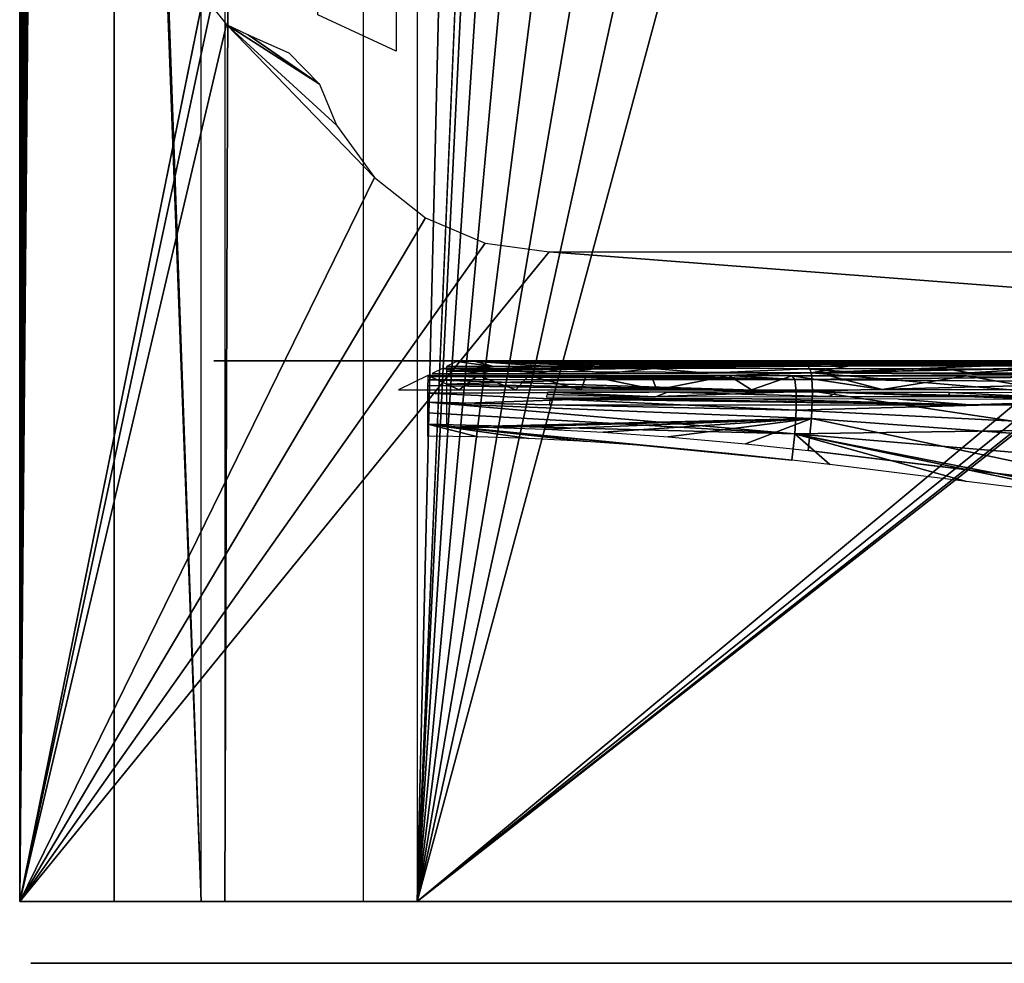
# Model space of a CAD drawing. Header units: millimetres. Extents: x -58 to 58, y -253 to 247.
# Tile 1 of 16: x -58 to -46, y -253 to -241. Entities that reach past the tile are written whole.
import ezdxf

# ---------------------------------------------------------------- set-up
doc = ezdxf.new("R2010")
doc.units = ezdxf.units.MM
doc.header["$LTSCALE"] = 69.39693
for name, color, linetype in [('1', 7, 'CONTINUOUS'), ('12', 7, 'CONTINUOUS'), ('16', 7, 'CONTINUOUS'), ('18', 7, 'CONTINUOUS'), ('19', 7, 'CONTINUOUS'), ('2', 7, 'CONTINUOUS'), ('3', 7, 'CONTINUOUS'), ('34', 7, 'CONTINUOUS'), ('36', 7, 'CONTINUOUS'), ('37', 7, 'CONTINUOUS'), ('39', 7, 'CONTINUOUS'), ('4', 7, 'CONTINUOUS'), ('5', 7, 'CONTINUOUS'), ('6', 7, 'CONTINUOUS')]:
    doc.layers.add(name, color=color, linetype=linetype)

msp = doc.modelspace()

# ---------------------------------------------------------------- linework, layer by layer
at = {"layer": '1', "color": 251, "linetype": 'Continuous', "true_color": 0x4d4d4d}
for points in [[(-49.564, -96.25, 35), (-53.296, 242.372, 35), (-53.296, -252, 35), (-49.564, -96.25, 35)], [(-49.564, -163.75, 35), (-49.564, -96.25, 35), (-53.296, -252, 35), (-49.564, -163.75, 35)], [(-49.168, -167.269, 35), (-49.564, -163.75, 35), (-53.296, -252, 35), (-49.168, -167.269, 35)], [(-47.998, -170.612, 35), (-49.168, -167.269, 35), (-53.296, -252, 35), (-47.998, -170.612, 35)], [(-46.114, -173.61, 35), (-47.998, -170.612, 35), (-53.296, -252, 35), (-46.114, -173.61, 35)], [(-43.61, -176.114, 35), (-46.114, -173.61, 35), (-53.296, -252, 35), (-43.61, -176.114, 35)], [(43.61, -176.114, 35), (40.612, -177.998, 35), (-53.296, -252, 35), (43.61, -176.114, 35)], [(53.296, -252, 35), (43.61, -176.114, 35), (-53.296, -252, 35), (53.296, -252, 35)], [(-40.612, -177.998, 35), (-43.61, -176.114, 35), (-53.296, -252, 35), (-40.612, -177.998, 35)], [(40.612, -177.998, 35), (37.269, -179.168, 35), (-53.296, -252, 35), (40.612, -177.998, 35)], [(-37.269, -179.168, 35), (-40.612, -177.998, 35), (-53.296, -252, 35), (-37.269, -179.168, 35)], [(37.269, -179.168, 35), (33.75, -179.564, 35), (-53.296, -252, 35), (37.269, -179.168, 35)], [(-33.75, -179.564, 35), (-37.269, -179.168, 35), (-53.296, -252, 35), (-33.75, -179.564, 35)], [(33.75, -179.564, 35), (-33.75, -179.564, 35), (-53.296, -252, 35), (33.75, -179.564, 35)]]:
    msp.add_3dface(points, dxfattribs=at)
at = {"layer": '12', "color": 251, "linetype": 'Continuous', "true_color": 0x4d4d4d}
for points in [[(-55.79, -252, 32.982), (-53.991, 242.372, 34.719), (-55.79, 242.379, 32.982), (-55.79, -252, 32.982)], [(-55.79, -252, 32.982), (-53.991, -252, 34.719), (-53.991, 242.372, 34.719), (-55.79, -252, 32.982)]]:
    msp.add_3dface(points, dxfattribs=at)
at = {"layer": '16', "color": 251, "linetype": 'Continuous', "true_color": 0x4d4d4d}
for points in [[(-57.564, -252.8, -34.886), (-57.292, -252.8, -33.123), (-58.3, -252.8, -34.124), (-57.564, -252.8, -34.886)], [(-58.3, -252.8, -34.124), (-57.292, -252.8, -33.123), (-55.978, -252.8, 32.354), (-58.3, -252.8, -34.124)], [(-58.251, -252.8, -34.414), (-58.094, -252.8, -34.661), (-58.3, -252.8, -34.124), (-58.251, -252.8, -34.414)], [(-58.094, -252.8, -34.661), (-57.852, -252.8, -34.828), (-58.3, -252.8, -34.124), (-58.094, -252.8, -34.661)], [(-57.852, -252.8, -34.828), (-57.564, -252.8, -34.886), (-58.3, -252.8, -34.124), (-57.852, -252.8, -34.828)], [(-57.242, -252.8, -33.424), (-57.292, -252.8, -33.123), (-57.564, -252.8, -34.886), (-57.242, -252.8, -33.424)], [(-57.078, -252.8, -33.681), (-57.242, -252.8, -33.424), (-57.564, -252.8, -34.886), (-57.078, -252.8, -33.681)], [(-56.827, -252.8, -33.853), (-57.078, -252.8, -33.681), (-57.564, -252.8, -34.886), (-56.827, -252.8, -33.853)], [(-56.529, -252.8, -33.914), (-56.827, -252.8, -33.853), (-57.564, -252.8, -34.886), (-56.529, -252.8, -33.914)], [(57.564, -252.8, -34.886), (-56.529, -252.8, -33.914), (-57.564, -252.8, -34.886), (57.564, -252.8, -34.886)], [(-57.292, -252.8, -33.123), (-55.021, -252.8, 31.917), (-55.978, -252.8, 32.354), (-57.292, -252.8, -33.123)], [(56.529, -252.8, -33.914), (-56.529, -252.8, -33.914), (57.564, -252.8, -34.886), (56.529, -252.8, -33.914)], [(-55.978, -252.8, 32.354), (-55.021, -252.8, 31.917), (-55.915, -252.8, 32.628), (-55.978, -252.8, 32.354)], [(-55.915, -252.8, 32.628), (-55.021, -252.8, 31.917), (-55.754, -252.8, 32.858), (-55.915, -252.8, 32.628)], [(-55.754, -252.8, 32.858), (-54.788, -252.8, 32.439), (-53.868, -252.8, 34.679), (-55.754, -252.8, 32.858)], [(-54.955, -252.8, 32.201), (-54.788, -252.8, 32.439), (-55.754, -252.8, 32.858), (-54.955, -252.8, 32.201)], [(-55.021, -252.8, 31.917), (-54.955, -252.8, 32.201), (-55.754, -252.8, 32.858), (-55.021, -252.8, 31.917)], [(-54.788, -252.8, 32.439), (-53.483, -252.8, 33.7), (-53.868, -252.8, 34.679), (-54.788, -252.8, 32.439)], [(-53.868, -252.8, 34.679), (-53.483, -252.8, 33.7), (-53.632, -252.8, 34.832), (-53.868, -252.8, 34.679)], [(-53.632, -252.8, 34.832), (-53.483, -252.8, 33.7), (-53.357, -252.8, 34.886), (-53.632, -252.8, 34.832)], [(-53.483, -252.8, 33.7), (-53.239, -252.8, 33.858), (-53.357, -252.8, 34.886), (-53.483, -252.8, 33.7)], [(-52.953, -252.8, 33.914), (52.953, -252.8, 33.914), (-53.357, -252.8, 34.886), (-52.953, -252.8, 33.914)], [(-53.239, -252.8, 33.858), (-52.953, -252.8, 33.914), (-53.357, -252.8, 34.886), (-53.239, -252.8, 33.858)], [(-53.357, -252.8, 34.886), (52.953, -252.8, 33.914), (53.357, -252.8, 34.886), (-53.357, -252.8, 34.886)]]:
    msp.add_3dface(points, dxfattribs=at)
at = {"layer": '18', "color": 251, "linetype": 'Continuous', "true_color": 0x4d4d4d}
for points in [[(-48.234, -245.069, 24.604), (-52.916, -245.132, 24.001), (-48.193, -245.155, 24.187), (-48.234, -245.069, 24.604)], [(-48.234, -245.069, 24.604), (-49.046, -245.07, 24.518), (-52.916, -245.132, 24.001), (-48.234, -245.069, 24.604)], [(-50.048, -245.07, 24.426), (-50.89, -245.071, 24.365), (-52.916, -245.132, 24.001), (-50.048, -245.07, 24.426)], [(-49.046, -245.07, 24.518), (-50.048, -245.07, 24.426), (-52.916, -245.132, 24.001), (-49.046, -245.07, 24.518)], [(-51.634, -245.071, 24.327), (-52.31, -245.072, 24.306), (-52.916, -245.132, 24.001), (-51.634, -245.071, 24.327)], [(-50.89, -245.071, 24.365), (-51.634, -245.071, 24.327), (-52.916, -245.132, 24.001), (-50.89, -245.071, 24.365)], [(-52.31, -245.072, 24.306), (-52.916, -245.072, 24.3), (-52.916, -245.132, 24.001), (-52.31, -245.072, 24.306)], [(-52.916, -245.132, 24.001), (-52.916, -245.302, 23.745), (-48.193, -245.155, 24.187), (-52.916, -245.132, 24.001)], [(-48.193, -245.155, 24.187), (-52.916, -245.302, 23.745), (-48.18, -245.392, 23.832), (-48.193, -245.155, 24.187)], [(-47.723, -245.068, 24.662), (-48.234, -245.069, 24.604), (-48.193, -245.155, 24.187), (-47.723, -245.068, 24.662)], [(-44.072, -245.064, 25.11), (-45.897, -245.066, 24.887), (-48.193, -245.155, 24.187), (-44.072, -245.064, 25.11)], [(-43.564, -245.064, 25.168), (-48.193, -245.155, 24.187), (-43.512, -245.194, 24.534), (-43.564, -245.064, 25.168)], [(-43.564, -245.064, 25.168), (-44.072, -245.064, 25.11), (-48.193, -245.155, 24.187), (-43.564, -245.064, 25.168)], [(-45.897, -245.066, 24.887), (-47.723, -245.068, 24.662), (-48.193, -245.155, 24.187), (-45.897, -245.066, 24.887)], [(-48.193, -245.155, 24.187), (-48.18, -245.392, 23.832), (-43.492, -245.555, 23.994), (-48.193, -245.155, 24.187)], [(-43.512, -245.194, 24.534), (-48.193, -245.155, 24.187), (-43.492, -245.555, 23.994), (-43.512, -245.194, 24.534)], [(-52.916, -245.302, 23.745), (-52.916, -245.557, 23.572), (-48.18, -245.392, 23.832), (-52.916, -245.302, 23.745)], [(-48.18, -245.392, 23.832), (-52.916, -245.557, 23.572), (-48.193, -245.745, 23.591), (-48.18, -245.392, 23.832)], [(-48.18, -245.392, 23.832), (-48.193, -245.745, 23.591), (-43.512, -246.092, 23.628), (-48.18, -245.392, 23.832)], [(-43.492, -245.555, 23.994), (-48.18, -245.392, 23.832), (-43.512, -246.092, 23.628), (-43.492, -245.555, 23.994)], [(-52.916, -245.557, 23.572), (-52.916, -245.858, 23.507), (-48.193, -245.745, 23.591), (-52.916, -245.557, 23.572)], [(-48.193, -245.745, 23.591), (-52.916, -245.858, 23.507), (-52.31, -245.864, 23.507), (-48.193, -245.745, 23.591)], [(-51.634, -245.884, 23.507), (-48.193, -245.745, 23.591), (-52.31, -245.864, 23.507), (-51.634, -245.884, 23.507)], [(-50.89, -245.923, 23.506), (-48.193, -245.745, 23.591), (-51.634, -245.884, 23.507), (-50.89, -245.923, 23.506)], [(-50.048, -245.983, 23.505), (-48.193, -245.745, 23.591), (-50.89, -245.923, 23.506), (-50.048, -245.983, 23.505)], [(-49.046, -246.075, 23.503), (-48.193, -245.745, 23.591), (-50.048, -245.983, 23.505), (-49.046, -246.075, 23.503)], [(-48.234, -246.161, 23.502), (-48.193, -245.745, 23.591), (-49.046, -246.075, 23.503), (-48.234, -246.161, 23.502)], [(-48.193, -245.745, 23.591), (-48.234, -246.161, 23.502), (-43.564, -246.726, 23.492), (-48.193, -245.745, 23.591)], [(-43.512, -246.092, 23.628), (-48.193, -245.745, 23.591), (-43.564, -246.726, 23.492), (-43.512, -246.092, 23.628)], [(-44.072, -246.668, 23.493), (-48.234, -246.161, 23.502), (-45.897, -246.444, 23.497), (-44.072, -246.668, 23.493)], [(-43.564, -246.726, 23.492), (-48.234, -246.161, 23.502), (-44.072, -246.668, 23.493), (-43.564, -246.726, 23.492)], [(-47.723, -246.22, 23.501), (-45.897, -246.444, 23.497), (-48.234, -246.161, 23.502), (-47.723, -246.22, 23.501)]]:
    msp.add_3dface(points, dxfattribs=at)
at = {"layer": '19', "color": 251, "linetype": 'Continuous', "true_color": 0x4d4d4d}
for points in [[(-53.158, -245.19, 10.688), (-52.514, -245.19, 10.681), (-48.408, -245.244, 10.72), (-53.158, -245.19, 10.688)], [(-53.157, -245.204, 10.843), (-53.158, -245.19, 10.688), (-48.408, -245.244, 10.72), (-53.157, -245.204, 10.843)], [(-53.158, -245.32, 11.131), (-53.157, -245.248, 10.992), (-48.391, -245.398, 11.03), (-53.158, -245.32, 11.131)], [(-53.157, -245.248, 10.992), (-53.157, -245.204, 10.843), (-48.408, -245.244, 10.72), (-53.157, -245.248, 10.992)], [(-48.391, -245.398, 11.03), (-53.157, -245.248, 10.992), (-48.408, -245.244, 10.72), (-48.391, -245.398, 11.03)], [(-52.514, -245.19, 10.681), (-51.853, -245.191, 10.66), (-48.408, -245.244, 10.72), (-52.514, -245.19, 10.681)], [(-51.853, -245.191, 10.66), (-51.111, -245.191, 10.621), (-48.408, -245.244, 10.72), (-51.853, -245.191, 10.66)], [(-51.111, -245.191, 10.621), (-50.267, -245.191, 10.559), (-48.408, -245.244, 10.72), (-51.111, -245.191, 10.621)], [(-50.267, -245.191, 10.559), (-49.263, -245.192, 10.467), (-48.408, -245.244, 10.72), (-50.267, -245.191, 10.559)], [(-49.263, -245.192, 10.467), (-48.445, -245.193, 10.379), (-48.408, -245.244, 10.72), (-49.263, -245.192, 10.467)], [(-48.445, -245.193, 10.379), (-47.953, -245.194, 10.322), (-43.745, -245.198, 9.804), (-48.445, -245.193, 10.379)], [(-48.445, -245.193, 10.379), (-43.745, -245.198, 9.804), (-48.408, -245.244, 10.72), (-48.445, -245.193, 10.379)], [(-48.408, -245.244, 10.72), (-43.745, -245.198, 9.804), (-43.698, -245.276, 10.324), (-48.408, -245.244, 10.72)], [(-48.391, -245.398, 11.03), (-48.408, -245.244, 10.72), (-43.698, -245.276, 10.324), (-48.391, -245.398, 11.03)], [(-43.673, -245.51, 10.795), (-48.391, -245.398, 11.03), (-43.698, -245.276, 10.324), (-43.673, -245.51, 10.795)], [(-47.953, -245.194, 10.322), (-46.183, -245.195, 10.102), (-43.745, -245.198, 9.804), (-47.953, -245.194, 10.322)], [(-44.366, -245.197, 9.876), (-43.745, -245.198, 9.804), (-46.183, -245.195, 10.102), (-44.366, -245.197, 9.876)], [(-53.158, -245.417, 11.253), (-53.158, -245.32, 11.131), (-48.391, -245.398, 11.03), (-53.158, -245.417, 11.253)], [(-48.391, -245.64, 11.278), (-53.158, -245.417, 11.253), (-48.391, -245.398, 11.03), (-48.391, -245.64, 11.278)], [(-53.158, -245.536, 11.354), (-53.158, -245.417, 11.253), (-48.391, -245.64, 11.278), (-53.158, -245.536, 11.354)], [(-48.391, -245.64, 11.278), (-48.391, -245.398, 11.03), (-43.673, -245.51, 10.795), (-48.391, -245.64, 11.278)], [(-53.158, -245.673, 11.429), (-53.158, -245.536, 11.354), (-48.408, -245.946, 11.44), (-53.158, -245.673, 11.429)], [(-48.408, -245.946, 11.44), (-53.158, -245.536, 11.354), (-48.391, -245.64, 11.278), (-48.408, -245.946, 11.44)], [(-43.673, -245.878, 11.173), (-48.391, -245.64, 11.278), (-43.673, -245.51, 10.795), (-43.673, -245.878, 11.173)], [(-53.158, -245.821, 11.477), (-53.158, -245.673, 11.429), (-48.408, -245.946, 11.44), (-53.158, -245.821, 11.477)], [(-48.408, -245.946, 11.44), (-48.391, -245.64, 11.278), (-43.673, -245.878, 11.173), (-48.408, -245.946, 11.44)], [(-53.158, -245.976, 11.495), (-53.158, -245.821, 11.477), (-52.514, -245.983, 11.495), (-53.158, -245.976, 11.495)], [(-52.514, -245.983, 11.495), (-53.158, -245.821, 11.477), (-51.853, -246.004, 11.495), (-52.514, -245.983, 11.495)], [(-51.853, -246.004, 11.495), (-53.158, -245.821, 11.477), (-51.111, -246.044, 11.496), (-51.853, -246.004, 11.495)], [(-51.111, -246.044, 11.496), (-53.158, -245.821, 11.477), (-50.267, -246.105, 11.497), (-51.111, -246.044, 11.496)], [(-50.267, -246.105, 11.497), (-53.158, -245.821, 11.477), (-49.263, -246.198, 11.499), (-50.267, -246.105, 11.497)], [(-49.263, -246.198, 11.499), (-53.158, -245.821, 11.477), (-48.445, -246.286, 11.5), (-49.263, -246.198, 11.499)], [(-48.445, -246.286, 11.5), (-53.158, -245.821, 11.477), (-48.408, -245.946, 11.44), (-48.445, -246.286, 11.5)], [(-43.698, -246.343, 11.419), (-48.408, -245.946, 11.44), (-43.673, -245.878, 11.173), (-43.698, -246.343, 11.419)], [(-48.445, -246.286, 11.5), (-48.408, -245.946, 11.44), (-47.953, -246.343, 11.501), (-48.445, -246.286, 11.5)], [(-47.953, -246.343, 11.501), (-48.408, -245.946, 11.44), (-46.183, -246.562, 11.505), (-47.953, -246.343, 11.501)], [(-46.183, -246.562, 11.505), (-48.408, -245.946, 11.44), (-44.366, -246.788, 11.509), (-46.183, -246.562, 11.505)], [(-44.366, -246.788, 11.509), (-48.408, -245.946, 11.44), (-43.745, -246.86, 11.51), (-44.366, -246.788, 11.509)], [(-43.745, -246.86, 11.51), (-48.408, -245.946, 11.44), (-43.698, -246.343, 11.419), (-43.745, -246.86, 11.51)]]:
    msp.add_3dface(points, dxfattribs=at)
at = {"layer": '2', "color": 251, "linetype": 'Continuous', "true_color": 0x4d4d4d}
for points in [[(-56.094, -252, 32.298), (-58.444, -252, -35), (-58.314, -252, -34.124), (-56.094, -252, 32.298)], [(-58.444, -252, -35), (58.444, -252, -35), (-57.564, -252, -34.9), (-58.444, -252, -35)], [(-58.314, -252, -34.124), (-58.444, -252, -35), (-58.264, -252, -34.419), (-58.314, -252, -34.124)], [(-57.857, -252, -34.84), (-58.444, -252, -35), (-57.564, -252, -34.9), (-57.857, -252, -34.84)], [(-58.104, -252, -34.671), (-58.444, -252, -35), (-57.857, -252, -34.84), (-58.104, -252, -34.671)], [(-58.264, -252, -34.419), (-58.444, -252, -35), (-58.104, -252, -34.671), (-58.264, -252, -34.419)], [(-55.992, -252, 32.355), (-56.094, -252, 32.298), (-58.314, -252, -34.124), (-55.992, -252, 32.355)], [(-57.564, -252, -34.9), (58.444, -252, -35), (57.564, -252, -34.9), (-57.564, -252, -34.9)], [(-57.068, -252, -33.671), (-56.822, -252, -33.84), (-57.278, -252, -33.124), (-57.068, -252, -33.671)], [(-57.229, -252, -33.419), (-57.068, -252, -33.671), (-57.278, -252, -33.124), (-57.229, -252, -33.419)], [(-55.007, -252, 31.916), (-57.278, -252, -33.124), (-55.695, -252, -13.572), (-55.007, -252, 31.916)], [(-55.695, -252, -13.572), (-57.278, -252, -33.124), (-55.967, -252, -21.372), (-55.695, -252, -13.572)], [(-55.967, -252, -21.372), (-57.278, -252, -33.124), (-56.065, -252, -24.172), (-55.967, -252, -21.372)], [(-56.065, -252, -24.172), (-57.278, -252, -33.124), (-56.372, -252, -32.972), (-56.065, -252, -24.172)], [(-56.822, -252, -33.84), (-56.529, -252, -33.9), (-57.278, -252, -33.124), (-56.822, -252, -33.84)], [(-57.278, -252, -33.124), (-56.529, -252, -33.9), (-56.372, -252, -32.972), (-57.278, -252, -33.124)], [(-56.148, -252, -33.556), (-56.529, -252, -33.9), (-55.886, -252, -33.736), (-56.148, -252, -33.556)], [(-55.886, -252, -33.736), (-56.529, -252, -33.9), (-55.574, -252, -33.8), (-55.886, -252, -33.736)], [(-56.32, -252, -33.287), (-56.529, -252, -33.9), (-56.148, -252, -33.556), (-56.32, -252, -33.287)], [(56.529, -252, -33.9), (-33.25, -252, -33.8), (-56.529, -252, -33.9), (56.529, -252, -33.9)], [(-38.75, -252, -33.8), (-56.529, -252, -33.9), (-33.25, -252, -33.8), (-38.75, -252, -33.8)], [(-55.574, -252, -33.8), (-56.529, -252, -33.9), (-38.75, -252, -33.8), (-55.574, -252, -33.8)], [(-56.372, -252, -32.972), (-56.529, -252, -33.9), (-56.32, -252, -33.287), (-56.372, -252, -32.972)], [(-56.009, -252, 32.669), (-56.094, -252, 32.298), (-55.992, -252, 32.355), (-56.009, -252, 32.669)], [(-55.996, -252, -23.875), (-55.967, -252, -21.372), (-56.065, -252, -24.172), (-55.996, -252, -23.875)], [(-56.009, -252, 32.669), (-55.992, -252, 32.355), (-55.928, -252, 32.634), (-56.009, -252, 32.669)], [(-55.79, -252, 32.982), (-56.009, -252, 32.669), (-55.928, -252, 32.634), (-55.79, -252, 32.982)], [(-55.821, -252, -23.624), (-55.967, -252, -21.372), (-55.996, -252, -23.875), (-55.821, -252, -23.624)], [(-55.915, -252, -21.687), (-55.967, -252, -21.372), (-55.821, -252, -23.624), (-55.915, -252, -21.687)], [(-55.764, -252, 32.868), (-55.79, -252, 32.982), (-55.928, -252, 32.634), (-55.764, -252, 32.868)], [(-55.743, -252, -21.956), (-55.915, -252, -21.687), (-55.821, -252, -23.624), (-55.743, -252, -21.956)], [(-55.565, -252, -23.458), (-55.743, -252, -21.956), (-55.821, -252, -23.624), (-55.565, -252, -23.458)], [(-53.991, -252, 34.719), (-55.79, -252, 32.982), (-55.764, -252, 32.868), (-53.991, -252, 34.719)], [(-53.878, -252, 34.69), (-53.991, -252, 34.719), (-55.764, -252, 32.868), (-53.878, -252, 34.69)], [(-55.481, -252, -22.136), (-55.743, -252, -21.956), (-55.565, -252, -23.458), (-55.481, -252, -22.136)], [(-55.007, -252, 31.916), (-55.695, -252, -13.572), (-55.626, -252, -13.275), (-55.007, -252, 31.916)], [(-55.451, -252, -13.024), (-55.007, -252, 31.916), (-55.626, -252, -13.275), (-55.451, -252, -13.024)], [(-55.266, -252, -23.4), (-55.481, -252, -22.136), (-55.565, -252, -23.458), (-55.266, -252, -23.4)], [(-55.168, -252, -22.2), (-55.481, -252, -22.136), (-55.266, -252, -23.4), (-55.168, -252, -22.2)], [(-55.195, -252, -12.858), (-55.007, -252, 31.916), (-55.451, -252, -13.024), (-55.195, -252, -12.858)], [(-38.75, -252, -23.4), (-55.168, -252, -22.2), (-55.266, -252, -23.4), (-38.75, -252, -23.4)], [(-54.896, -252, -12.8), (-55.007, -252, 31.916), (-55.195, -252, -12.858), (-54.896, -252, -12.8)], [(-43.704, -252, -22.2), (-55.168, -252, -22.2), (-38.75, -252, -23.4), (-43.704, -252, -22.2)], [(-54.943, -252, 32.195), (-55.007, -252, 31.916), (-54.896, -252, -12.8), (-54.943, -252, 32.195)], [(-54.778, -252, 32.429), (-54.943, -252, 32.195), (-54.896, -252, -12.8), (-54.778, -252, 32.429)], [(-54.543, -252, -10.786), (-54.778, -252, 32.429), (-54.896, -252, -12.8), (-54.543, -252, -10.786)], [(-54.487, -252, -11.097), (-54.543, -252, -10.786), (-54.896, -252, -12.8), (-54.487, -252, -11.097)], [(-54.314, -252, -11.361), (-54.487, -252, -11.097), (-54.896, -252, -12.8), (-54.314, -252, -11.361)], [(-54.053, -252, -11.538), (-54.314, -252, -11.361), (-54.896, -252, -12.8), (-54.053, -252, -11.538)], [(-53.743, -252, -11.6), (-54.053, -252, -11.538), (-54.896, -252, -12.8), (-53.743, -252, -11.6)], [(-43.704, -252, -12.8), (-53.743, -252, -11.6), (-54.896, -252, -12.8), (-43.704, -252, -12.8)], [(-53.474, -252, 33.69), (-54.778, -252, 32.429), (-53.562, -252, 32.273), (-53.474, -252, 33.69)], [(-54.778, -252, 32.429), (-53.932, -252, 24.214), (-53.801, -252, 31.717), (-54.778, -252, 32.429)], [(-53.932, -252, 24.214), (-54.778, -252, 32.429), (-53.981, -252, 21.414), (-53.932, -252, 24.214)], [(-53.562, -252, 32.273), (-54.778, -252, 32.429), (-53.737, -252, 32.019), (-53.562, -252, 32.273)], [(-53.737, -252, 32.019), (-54.778, -252, 32.429), (-53.801, -252, 31.717), (-53.737, -252, 32.019)], [(-53.981, -252, 21.414), (-54.778, -252, 32.429), (-54.117, -252, 13.614), (-53.981, -252, 21.414)], [(-54.117, -252, 13.614), (-54.778, -252, 32.429), (-54.166, -252, 10.814), (-54.117, -252, 13.614)], [(-54.166, -252, 10.814), (-54.778, -252, 32.429), (-54.543, -252, -10.786), (-54.166, -252, 10.814)], [(-54.101, -252, 11.116), (-54.117, -252, 13.614), (-54.166, -252, 10.814), (-54.101, -252, 11.116)], [(-54.061, -252, 13.303), (-54.117, -252, 13.614), (-54.101, -252, 11.116), (-54.061, -252, 13.303)], [(-53.927, -252, 11.371), (-54.061, -252, 13.303), (-54.101, -252, 11.116), (-53.927, -252, 11.371)], [(-53.888, -252, 13.039), (-54.061, -252, 13.303), (-53.927, -252, 11.371), (-53.888, -252, 13.039)], [(-53.671, -252, 34.927), (-53.991, -252, 34.719), (-53.878, -252, 34.69), (-53.671, -252, 34.927)], [(-53.916, -252, 21.716), (-53.932, -252, 24.214), (-53.981, -252, 21.414), (-53.916, -252, 21.716)], [(-53.876, -252, 23.903), (-53.932, -252, 24.214), (-53.916, -252, 21.716), (-53.876, -252, 23.903)], [(-53.669, -252, 11.54), (-53.888, -252, 13.039), (-53.927, -252, 11.371), (-53.669, -252, 11.54)], [(-53.742, -252, 21.971), (-53.876, -252, 23.903), (-53.916, -252, 21.716), (-53.742, -252, 21.971)], [(-53.627, -252, 12.862), (-53.888, -252, 13.039), (-53.669, -252, 11.54), (-53.627, -252, 12.862)], [(-53.638, -252, 34.845), (-53.671, -252, 34.927), (-53.878, -252, 34.69), (-53.638, -252, 34.845)], [(-53.703, -252, 23.639), (-53.876, -252, 23.903), (-53.742, -252, 21.971), (-53.703, -252, 23.639)], [(-38.95, -252, -11.6), (-53.743, -252, -11.6), (-39.798, -252, -13.117), (-38.95, -252, -11.6)], [(-53.743, -252, -11.6), (-43.704, -252, -12.8), (-39.798, -252, -13.117), (-53.743, -252, -11.6)], [(-53.484, -252, 22.14), (-53.703, -252, 23.639), (-53.742, -252, 21.971), (-53.484, -252, 22.14)], [(-53.442, -252, 23.462), (-53.703, -252, 23.639), (-53.484, -252, 22.14), (-53.442, -252, 23.462)], [(-53.357, -252, 34.9), (-53.671, -252, 34.927), (-53.638, -252, 34.845), (-53.357, -252, 34.9)], [(-53.296, -252, 35), (-53.671, -252, 34.927), (-53.357, -252, 34.9), (-53.296, -252, 35)], [(-53.366, -252, 11.6), (-53.627, -252, 12.862), (-53.669, -252, 11.54), (-53.366, -252, 11.6)], [(-53.318, -252, 12.8), (-53.627, -252, 12.862), (-53.366, -252, 11.6), (-53.318, -252, 12.8)], [(-53.316, -252, 32.515), (-53.474, -252, 33.69), (-53.562, -252, 32.273), (-53.316, -252, 32.515)], [(-53.181, -252, 22.2), (-53.442, -252, 23.462), (-53.484, -252, 22.14), (-53.181, -252, 22.2)], [(-53.234, -252, 33.845), (-53.474, -252, 33.69), (-53.316, -252, 32.515), (-53.234, -252, 33.845)], [(-53.132, -252, 23.4), (-53.442, -252, 23.462), (-53.181, -252, 22.2), (-53.132, -252, 23.4)], [(-53.318, -252, 12.8), (-53.366, -252, 11.6), (-38.95, -252, 11.6), (-53.318, -252, 12.8)], [(53.357, -252, 34.9), (-53.296, -252, 35), (-53.357, -252, 34.9), (53.357, -252, 34.9)], [(-43.704, -252, 12.8), (-53.318, -252, 12.8), (-38.95, -252, 11.6), (-43.704, -252, 12.8)], [(-53.059, -252, 32.685), (-53.234, -252, 33.845), (-53.316, -252, 32.515), (-53.059, -252, 32.685)], [(53.296, -252, 35), (-53.296, -252, 35), (53.357, -252, 34.9), (53.296, -252, 35)], [(-52.953, -252, 33.9), (-53.234, -252, 33.845), (-53.059, -252, 32.685), (-52.953, -252, 33.9)], [(-53.132, -252, 23.4), (-53.181, -252, 22.2), (-43.704, -252, 22.2), (-53.132, -252, 23.4)], [(-38.8, -252, 23.4), (-53.132, -252, 23.4), (-39.798, -252, 21.883), (-38.8, -252, 23.4)], [(-53.132, -252, 23.4), (-43.704, -252, 22.2), (-39.798, -252, 21.883), (-53.132, -252, 23.4)], [(-52.756, -252, 32.744), (-52.953, -252, 33.9), (-53.059, -252, 32.685), (-52.756, -252, 32.744)], [(52.756, -252, 32.744), (-52.953, -252, 33.9), (37.4, -252, 32.744), (52.756, -252, 32.744)], [(37.4, -252, 32.744), (-52.953, -252, 33.9), (34.6, -252, 32.744), (37.4, -252, 32.744)], [(34.6, -252, 32.744), (-52.953, -252, 33.9), (10, -252, 32.744), (34.6, -252, 32.744)], [(10, -252, 32.744), (-52.953, -252, 33.9), (7.2, -252, 32.744), (10, -252, 32.744)], [(7.2, -252, 32.744), (-52.953, -252, 33.9), (-7.2, -252, 32.744), (7.2, -252, 32.744)], [(-7.2, -252, 32.744), (-52.953, -252, 33.9), (-7.506, -252, 32.684), (-7.2, -252, 32.744)], [(-7.506, -252, 32.684), (-52.953, -252, 33.9), (-10, -252, 32.744), (-7.506, -252, 32.684)], [(-10, -252, 32.744), (-52.953, -252, 33.9), (-34.6, -252, 32.744), (-10, -252, 32.744)], [(-34.6, -252, 32.744), (-52.953, -252, 33.9), (-34.906, -252, 32.684), (-34.6, -252, 32.744)], [(52.953, -252, 33.9), (-52.953, -252, 33.9), (52.756, -252, 32.744), (52.953, -252, 33.9)], [(-37.4, -252, 32.744), (-52.953, -252, 33.9), (-52.756, -252, 32.744), (-37.4, -252, 32.744)], [(-52.953, -252, 33.9), (-37.4, -252, 32.744), (-34.906, -252, 32.684), (-52.953, -252, 33.9)]]:
    msp.add_3dface(points, dxfattribs=at)
at = {"layer": '3', "color": 251, "linetype": 'Continuous', "true_color": 0x4d4d4d}
for points in [[(-52.789, -245.009, 31.479), (-52.916, -245.072, 24.3), (-52.31, -245.072, 24.306), (-52.789, -245.009, 31.479)], [(-52.542, -245.007, 31.721), (-52.789, -245.009, 31.479), (-52.31, -245.072, 24.306), (-52.542, -245.007, 31.721)], [(-50.89, -245.071, 24.365), (-52.542, -245.007, 31.721), (-51.634, -245.071, 24.327), (-50.89, -245.071, 24.365)], [(-51.634, -245.071, 24.327), (-52.542, -245.007, 31.721), (-52.31, -245.072, 24.306), (-51.634, -245.071, 24.327)], [(-38.886, -245.061, 25.469), (-52.542, -245.007, 31.721), (-39.504, -245.061, 25.463), (-38.886, -245.061, 25.469)], [(-39.504, -245.061, 25.463), (-52.542, -245.007, 31.721), (-40.176, -245.062, 25.443), (-39.504, -245.061, 25.463)], [(-40.176, -245.062, 25.443), (-52.542, -245.007, 31.721), (-40.919, -245.062, 25.405), (-40.176, -245.062, 25.443)], [(-40.919, -245.062, 25.405), (-52.542, -245.007, 31.721), (-41.758, -245.062, 25.345), (-40.919, -245.062, 25.405)], [(-41.758, -245.062, 25.345), (-52.542, -245.007, 31.721), (-42.756, -245.063, 25.254), (-41.758, -245.062, 25.345)], [(-42.756, -245.063, 25.254), (-52.542, -245.007, 31.721), (-43.564, -245.064, 25.168), (-42.756, -245.063, 25.254)], [(-43.564, -245.064, 25.168), (-52.542, -245.007, 31.721), (-44.072, -245.064, 25.11), (-43.564, -245.064, 25.168)], [(-44.072, -245.064, 25.11), (-52.542, -245.007, 31.721), (-45.897, -245.066, 24.887), (-44.072, -245.064, 25.11)], [(-45.897, -245.066, 24.887), (-52.542, -245.007, 31.721), (-47.723, -245.068, 24.662), (-45.897, -245.066, 24.887)], [(-47.723, -245.068, 24.662), (-52.542, -245.007, 31.721), (-48.234, -245.069, 24.604), (-47.723, -245.068, 24.662)], [(-48.234, -245.069, 24.604), (-52.542, -245.007, 31.721), (-49.046, -245.07, 24.518), (-48.234, -245.069, 24.604)], [(-49.046, -245.07, 24.518), (-52.542, -245.007, 31.721), (-50.048, -245.07, 24.426), (-49.046, -245.07, 24.518)], [(-50.048, -245.07, 24.426), (-52.542, -245.007, 31.721), (-50.89, -245.071, 24.365), (-50.048, -245.07, 24.426)], [(-38.786, -245.061, 25.496), (-52.542, -245.007, 31.721), (-38.886, -245.061, 25.469), (-38.786, -245.061, 25.496)], [(-38.713, -245.06, 25.569), (-52.542, -245.007, 31.721), (-38.786, -245.061, 25.496), (-38.713, -245.06, 25.569)], [(-38.687, -245.06, 25.669), (-52.542, -245.007, 31.721), (-38.713, -245.06, 25.569), (-38.687, -245.06, 25.669)], [(-37.508, -245.007, 31.721), (-52.542, -245.007, 31.721), (-37.521, -245.01, 31.324), (-37.508, -245.007, 31.721)], [(-37.521, -245.01, 31.324), (-52.542, -245.007, 31.721), (-37.563, -245.014, 30.91), (-37.521, -245.01, 31.324)], [(-37.563, -245.014, 30.91), (-52.542, -245.007, 31.721), (-37.646, -245.018, 30.419), (-37.563, -245.014, 30.91)], [(-38.674, -245.056, 26.072), (-52.542, -245.007, 31.721), (-38.687, -245.06, 25.669), (-38.674, -245.056, 26.072)], [(-38.633, -245.052, 26.487), (-52.542, -245.007, 31.721), (-38.674, -245.056, 26.072), (-38.633, -245.052, 26.487)], [(-38.551, -245.048, 26.977), (-52.542, -245.007, 31.721), (-38.633, -245.052, 26.487), (-38.551, -245.048, 26.977)], [(-38.404, -245.043, 27.62), (-52.542, -245.007, 31.721), (-38.551, -245.048, 26.977), (-38.404, -245.043, 27.62)], [(-38.101, -245.033, 28.69), (-52.542, -245.007, 31.721), (-38.404, -245.043, 27.62), (-38.101, -245.033, 28.69)], [(-37.795, -245.024, 29.772), (-52.542, -245.007, 31.721), (-38.101, -245.033, 28.69), (-37.795, -245.024, 29.772)], [(-37.646, -245.018, 30.419), (-52.542, -245.007, 31.721), (-37.795, -245.024, 29.772), (-37.646, -245.018, 30.419)], [(-53.104, -245.164, 13.698), (-52.473, -245.164, 13.712), (-52.97, -245.098, 21.286), (-53.104, -245.164, 13.698)], [(-52.97, -245.098, 21.286), (-52.473, -245.164, 13.712), (-52.225, -245.098, 21.264), (-52.97, -245.098, 21.286)], [(-52.473, -245.164, 13.712), (-51.743, -245.164, 13.763), (-52.225, -245.098, 21.264), (-52.473, -245.164, 13.712)], [(-52.225, -245.098, 21.264), (-51.743, -245.164, 13.763), (-51.37, -245.099, 21.19), (-52.225, -245.098, 21.264)], [(-51.743, -245.164, 13.763), (-50.844, -245.163, 13.869), (-51.37, -245.099, 21.19), (-51.743, -245.164, 13.763)], [(-51.37, -245.099, 21.19), (-50.844, -245.163, 13.869), (-50.239, -245.1, 21.03), (-51.37, -245.099, 21.19)], [(-50.844, -245.163, 13.869), (-49.534, -245.161, 14.082), (-50.239, -245.1, 21.03), (-50.844, -245.163, 13.869)], [(-50.239, -245.1, 21.03), (-49.534, -245.161, 14.082), (-48.273, -245.103, 20.662), (-50.239, -245.1, 21.03)], [(-49.534, -245.161, 14.082), (-47.514, -245.157, 14.46), (-48.273, -245.103, 20.662), (-49.534, -245.161, 14.082)], [(-48.273, -245.103, 20.662), (-47.514, -245.157, 14.46), (-46.444, -245.106, 20.327), (-48.273, -245.103, 20.662)], [(-47.514, -245.157, 14.46), (-46.149, -245.155, 14.686), (-46.444, -245.106, 20.327), (-47.514, -245.157, 14.46)], [(-46.444, -245.106, 20.327), (-46.149, -245.155, 14.686), (-45.362, -245.108, 20.181), (-46.444, -245.106, 20.327)], [(-46.149, -245.155, 14.686), (-45.232, -245.154, 14.797), (-45.362, -245.108, 20.181), (-46.149, -245.155, 14.686)], [(-53.538, -245.377, -10.705), (-52.755, -245.377, -10.696), (-53.158, -245.19, 10.688), (-53.538, -245.377, -10.705)], [(-53.158, -245.19, 10.688), (-52.755, -245.377, -10.696), (-52.514, -245.19, 10.681), (-53.158, -245.19, 10.688)], [(-52.755, -245.377, -10.696), (-52.02, -245.377, -10.671), (-52.514, -245.19, 10.681), (-52.755, -245.377, -10.696)], [(-52.514, -245.19, 10.681), (-52.02, -245.377, -10.671), (-51.853, -245.191, 10.66), (-52.514, -245.19, 10.681)], [(-52.02, -245.377, -10.671), (-51.173, -245.376, -10.624), (-51.853, -245.191, 10.66), (-52.02, -245.377, -10.671)], [(-51.853, -245.191, 10.66), (-51.173, -245.376, -10.624), (-51.111, -245.191, 10.621), (-51.853, -245.191, 10.66)], [(-51.173, -245.376, -10.624), (-50.193, -245.376, -10.55), (-51.111, -245.191, 10.621), (-51.173, -245.376, -10.624)], [(-51.111, -245.191, 10.621), (-50.193, -245.376, -10.55), (-50.267, -245.191, 10.559), (-51.111, -245.191, 10.621)], [(-50.267, -245.191, 10.559), (-50.193, -245.376, -10.55), (-49.263, -245.192, 10.467), (-50.267, -245.191, 10.559)], [(-50.193, -245.376, -10.55), (-48.969, -245.375, -10.433), (-49.263, -245.192, 10.467), (-50.193, -245.376, -10.55)], [(-49.263, -245.192, 10.467), (-48.969, -245.375, -10.433), (-48.445, -245.193, 10.379), (-49.263, -245.192, 10.467)], [(-48.969, -245.375, -10.433), (-47.276, -245.373, -10.241), (-48.445, -245.193, 10.379), (-48.969, -245.375, -10.433)], [(-48.445, -245.193, 10.379), (-47.276, -245.373, -10.241), (-47.953, -245.194, 10.322), (-48.445, -245.193, 10.379)], [(-47.953, -245.194, 10.322), (-47.276, -245.373, -10.241), (-46.183, -245.195, 10.102), (-47.953, -245.194, 10.322)], [(-47.276, -245.373, -10.241), (-45.174, -245.371, -9.988), (-46.183, -245.195, 10.102), (-47.276, -245.373, -10.241)], [(-46.183, -245.195, 10.102), (-45.174, -245.371, -9.988), (-44.366, -245.197, 9.876), (-46.183, -245.195, 10.102)], [(-50.211, -245.467, -21.011), (-51.605, -245.405, -13.921), (-51.615, -245.437, -17.54), (-50.211, -245.467, -21.011)], [(-50.057, -245.407, -14.15), (-51.605, -245.405, -13.921), (-50.211, -245.467, -21.011), (-50.057, -245.407, -14.15)], [(-47.969, -245.463, -20.596), (-50.057, -245.407, -14.15), (-50.211, -245.467, -21.011), (-47.969, -245.463, -20.596)], [(-47.864, -245.41, -14.513), (-50.057, -245.407, -14.15), (-47.969, -245.463, -20.596), (-47.864, -245.41, -14.513)], [(-46.417, -245.461, -20.341), (-47.864, -245.41, -14.513), (-47.969, -245.463, -20.596), (-46.417, -245.461, -20.341)], [(-46.405, -245.412, -14.722), (-47.864, -245.41, -14.513), (-46.417, -245.461, -20.341), (-46.405, -245.412, -14.722)], [(-45.382, -245.46, -20.217), (-46.405, -245.412, -14.722), (-46.417, -245.461, -20.341), (-45.382, -245.46, -20.217)], [(-45.387, -245.413, -14.829), (-46.405, -245.412, -14.722), (-45.382, -245.46, -20.217), (-45.387, -245.413, -14.829)], [(-51.626, -245.469, -21.235), (-50.211, -245.467, -21.011), (-51.615, -245.437, -17.54), (-51.626, -245.469, -21.235)], [(-51.586, -245.572, -32.993), (-46.136, -245.571, -32.923), (-51.581, -245.493, -24.009), (-51.586, -245.572, -32.993)], [(-51.581, -245.493, -24.009), (-46.136, -245.571, -32.923), (-50.416, -245.493, -24.033), (-51.581, -245.493, -24.009)], [(-50.416, -245.493, -24.033), (-46.136, -245.571, -32.923), (-48.965, -245.494, -24.122), (-50.416, -245.493, -24.033)], [(-48.965, -245.494, -24.122), (-46.136, -245.571, -32.923), (-47.064, -245.496, -24.313), (-48.965, -245.494, -24.122)], [(-47.064, -245.496, -24.313), (-46.136, -245.571, -32.923), (-43.948, -245.499, -24.732), (-47.064, -245.496, -24.313)], [(-46.136, -245.571, -32.923), (-38.75, -245.569, -32.655), (-43.948, -245.499, -24.732), (-46.136, -245.571, -32.923)]]:
    msp.add_3dface(points, dxfattribs=at)
at = {"layer": '34', "color": 251, "linetype": 'Continuous', "true_color": 0x4d4d4d}
for points in [[(57.222, -252, -37.5), (-57.222, 244.797, -37.5), (57.222, 244.797, -37.5), (57.222, -252, -37.5)], [(-57.222, -252, -37.5), (-57.222, 244.797, -37.5), (57.222, -252, -37.5), (-57.222, -252, -37.5)]]:
    msp.add_3dface(points, dxfattribs=at)
at = {"layer": '36', "color": 251, "linetype": 'Continuous', "true_color": 0x4d4d4d}
for points in [[(-57.222, -252, -37.5), (57.222, -252, -37.5), (-57.222, -252, -35), (-57.222, -252, -37.5)], [(57.222, -252, -37.5), (57.222, -252, -35), (-57.222, -252, -35), (57.222, -252, -37.5)]]:
    msp.add_3dface(points, dxfattribs=at)
at = {"layer": '37', "color": 251, "linetype": 'Continuous', "true_color": 0x4d4d4d}
for points in [[(-57.222, 244.797, -37.5), (-57.222, -252, -37.5), (-57.222, 244.797, -35), (-57.222, 244.797, -37.5)], [(-57.222, -252, -37.5), (-57.222, -252, -35), (-57.222, 244.797, -35), (-57.222, -252, -37.5)]]:
    msp.add_3dface(points, dxfattribs=at)
at = {"layer": '39', "color": 251, "linetype": 'Continuous', "true_color": 0x4d4d4d}
for points in [[(-55.931, -245, -35), (55.931, -245, -35), (-55.931, -245, -27), (-55.931, -245, -35)], [(-55.931, -245, -27), (55.931, -245, -35), (55.931, -245, -27), (-55.931, -245, -27)]]:
    msp.add_3dface(points, dxfattribs=at)
at = {"layer": '4', "color": 251, "linetype": 'Continuous', "true_color": 0x4d4d4d}
msp.add_3dface([(-53.569, -240.993, 31.026), (-54.582, -240.52, -27), (-53.569, -210.544, 31.026), (-53.569, -240.993, 31.026)], dxfattribs=at)
at = {"layer": '5', "color": 251, "linetype": 'Continuous', "true_color": 0x4d4d4d}
for points in [[(-58.444, -252, -35), (-58.444, 244.729, -35), (-56.031, -240.1, -35), (-58.444, -252, -35)], [(-55.961, -240.404, -35), (-58.444, -252, -35), (-56.031, -240.1, -35), (-55.961, -240.404, -35)], [(-55.766, -240.648, -35), (-58.444, -252, -35), (-55.961, -240.404, -35), (-55.766, -240.648, -35)], [(-58.444, -252, -35), (-55.766, -240.648, -35), (-53.848, -242.626, -35), (-58.444, -252, -35)], [(-54.343, -241.948, -35), (-55.766, -240.648, -35), (-54.561, -241.42, -35), (-54.343, -241.948, -35)], [(-53.848, -242.626, -35), (-55.766, -240.648, -35), (-54.343, -241.948, -35), (-53.848, -242.626, -35)], [(-55.766, -240.648, -35), (-55.485, -240.782, -35), (-54.561, -241.42, -35), (-55.766, -240.648, -35)], [(-54.561, -241.42, -35), (-55.485, -240.782, -35), (-54.961, -241.011, -35), (-54.561, -241.42, -35)], [(-53.191, -243.148, -35), (-58.444, -252, -35), (-53.848, -242.626, -35), (-53.191, -243.148, -35)], [(-52.419, -243.477, -35), (-58.444, -252, -35), (-53.191, -243.148, -35), (-52.419, -243.477, -35)], [(-51.587, -243.589, -35), (-58.444, -252, -35), (-52.419, -243.477, -35), (-51.587, -243.589, -35)], [(58.444, -252, -35), (-58.444, -252, -35), (-51.587, -243.589, -35), (58.444, -252, -35)], [(51.587, -243.589, -35), (58.444, -252, -35), (-51.587, -243.589, -35), (51.587, -243.589, -35)]]:
    msp.add_3dface(points, dxfattribs=at)
at = {"layer": '6', "color": 251, "linetype": 'Continuous', "true_color": 0x4d4d4d}
for points in [[(-58.444, 244.729, -35), (-58.444, -252, -35), (-58.278, 200, -30.223), (-58.444, 244.729, -35)], [(-57.983, -200, -21.782), (-56.094, -252, 32.298), (-56.094, 242.379, 32.298), (-57.983, -200, -21.782)], [(-58.278, 200, -30.223), (-58.444, -252, -35), (-58.27, 198.696, -30.017), (-58.278, 200, -30.223)], [(-58.27, 198.696, -30.017), (-58.444, -252, -35), (-58.25, 197.52, -29.418), (-58.27, 198.696, -30.017)], [(-58.25, 197.52, -29.418), (-58.444, -252, -35), (-58.217, 196.586, -28.484), (-58.25, 197.52, -29.418)], [(-58.217, 196.586, -28.484), (-58.444, -252, -35), (-58.176, 195.986, -27.307), (-58.217, 196.586, -28.484)], [(-58.444, -252, -35), (-58.278, 0, -30.223), (-58.176, 195.986, -27.307), (-58.444, -252, -35)], [(-58.278, 0, -30.223), (-58.444, -252, -35), (-58.27, -1.304, -30.017), (-58.278, 0, -30.223)], [(-58.27, -1.304, -30.017), (-58.444, -252, -35), (-58.25, -2.48, -29.418), (-58.27, -1.304, -30.017)], [(-58.25, -2.48, -29.418), (-58.444, -252, -35), (-58.217, -3.414, -28.484), (-58.25, -2.48, -29.418)], [(-58.217, -3.414, -28.484), (-58.444, -252, -35), (-58.176, -4.014, -27.307), (-58.217, -3.414, -28.484)], [(-58.176, -4.014, -27.307), (-58.444, -252, -35), (-58.13, -4.221, -26.003), (-58.176, -4.014, -27.307)], [(-58.444, -252, -35), (-58.278, -200, -30.223), (-58.13, -4.221, -26.003), (-58.444, -252, -35)], [(-58.278, -200, -30.223), (-58.444, -252, -35), (-58.27, -201.304, -30.017), (-58.278, -200, -30.223)], [(-57.99, -201.304, -21.988), (-56.094, -252, 32.298), (-57.983, -200, -21.782), (-57.99, -201.304, -21.988)], [(-58.011, -202.48, -22.588), (-58.444, -252, -35), (-57.99, -201.304, -21.988), (-58.011, -202.48, -22.588)], [(-58.444, -252, -35), (-56.094, -252, 32.298), (-57.99, -201.304, -21.988), (-58.444, -252, -35)], [(-58.27, -201.304, -30.017), (-58.444, -252, -35), (-58.25, -202.48, -29.418), (-58.27, -201.304, -30.017)], [(-58.044, -203.414, -23.521), (-58.444, -252, -35), (-58.011, -202.48, -22.588), (-58.044, -203.414, -23.521)], [(-58.25, -202.48, -29.418), (-58.444, -252, -35), (-58.217, -203.414, -28.484), (-58.25, -202.48, -29.418)], [(-58.085, -204.014, -24.698), (-58.444, -252, -35), (-58.044, -203.414, -23.521), (-58.085, -204.014, -24.698)], [(-58.217, -203.414, -28.484), (-58.444, -252, -35), (-58.176, -204.014, -27.307), (-58.217, -203.414, -28.484)], [(-58.176, -204.014, -27.307), (-58.444, -252, -35), (-58.13, -204.221, -26.003), (-58.176, -204.014, -27.307)], [(-58.13, -204.221, -26.003), (-58.444, -252, -35), (-58.085, -204.014, -24.698), (-58.13, -204.221, -26.003)]]:
    msp.add_3dface(points, dxfattribs=at)

doc.saveas('drawing.dxf')
